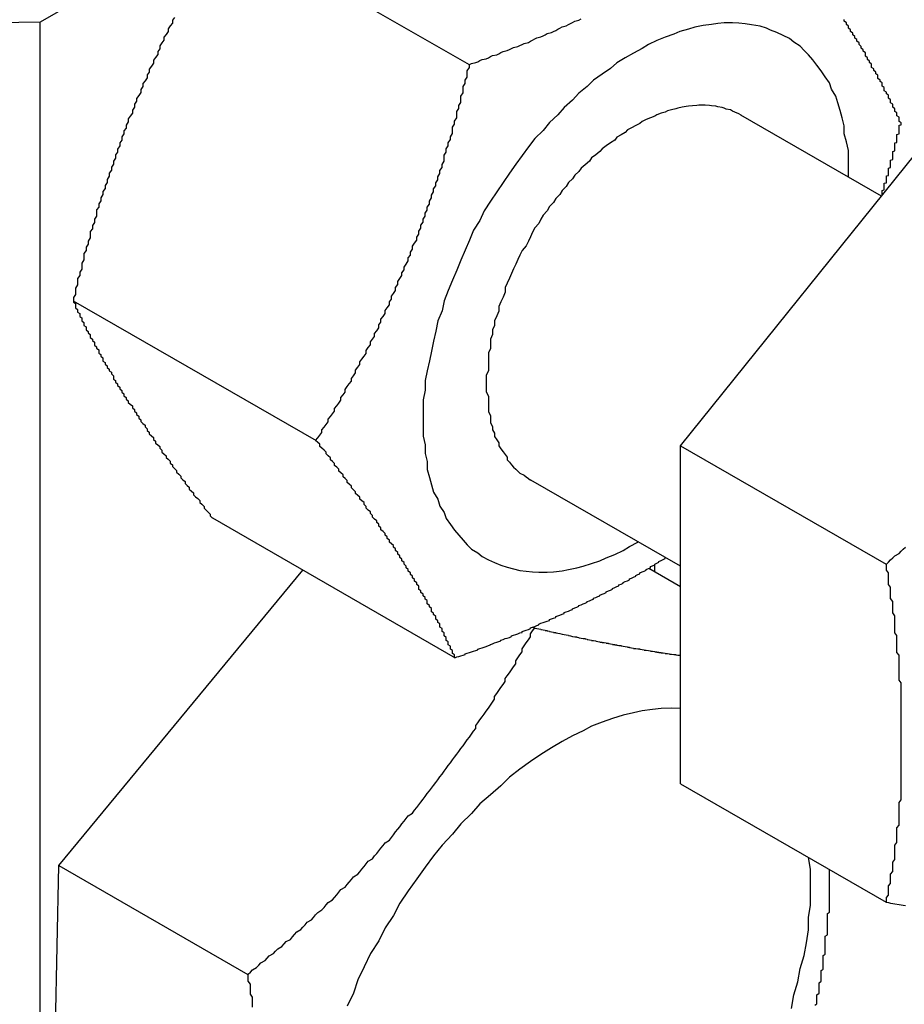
# Model space of a CAD drawing. Extents: x 553 to 1147, y -554 to 286.
# Tile 30 of 49: x 1090.21 to 1094.41, y -172.34 to -167.66. Entities that reach past the tile are written whole.
import ezdxf

# ---------------------------------------------------------------- set-up
doc = ezdxf.new("R2010")
doc.units = 0
doc.header["$LTSCALE"] = 2
doc.layers.add('ETROIT_VISIBLE__ISO_', color=7, linetype='CONTINUOUS')
doc.layers.add('VISIBLE__ISO_', color=7, linetype='CONTINUOUS')

msp = doc.modelspace()

# ---------------------------------------------------------------- linework, layer by layer
at = {"layer": 'ETROIT_VISIBLE__ISO_'}
msp.add_line((1093.2282, -170.2483), (1093.2282, -170.2793), dxfattribs=at)
at = {"layer": 'VISIBLE__ISO_'}
for p, q in [((1091.4647, -167.0072), (1090.312, -167.6708)), ((1091.1967, -167.2083), (1092.3495, -167.8723)), ((1090.312, -167.6708), (1088.6358, -167.6987)), ((1090.312, -175.0287), (1090.312, -167.6708)), ((1094.3066, -168.4968), (1093.6395, -168.1126)), ((1093.3522, -169.6833), (1094.5544, -168.1888)), ((1090.4693, -168.994), (1091.6221, -169.658)), ((1093.3522, -169.6833), (1094.3281, -170.2454)), ((1093.3522, -171.2882), (1093.3522, -169.6833)), ((1093.3522, -170.2551), (1092.6413, -169.8456)), ((1091.1296, -170.0255), (1092.2824, -170.6895)), ((1093.2308, -170.2808), (1093.2308, -170.2467)), ((1090.4, -171.6765), (1091.5599, -170.2734)), ((1093.2018, -170.2641), (1093.3522, -170.3508)), ((1092.6521, -170.5444), (1092.6578, -170.5477)), ((1093.3522, -171.2882), (1094.3281, -171.8503)), ((1090.366, -173.4893), (1090.4, -171.6765)), ((1090.4, -171.6765), (1091.2974, -172.1934))]:
    msp.add_line(p, q, dxfattribs=at)
for points in [[(1090.95, -167.649, 0), (1090.94, -167.662, 0), (1090.94, -167.676, 0), (1090.93, -167.689, 0), (1090.92, -167.703, 0), (1090.92, -167.716, 0), (1090.91, -167.73, 0), (1090.9, -167.743, 0), (1090.9, -167.757, 0), (1090.89, -167.77, 0), (1090.88, -167.784, 0), (1090.88, -167.798, 0), (1090.87, -167.811, 0), (1090.87, -167.825, 0), (1090.86, -167.839, 0), (1090.85, -167.852, 0), (1090.85, -167.866, 0), (1090.84, -167.88, 0), (1090.83, -167.894, 0), (1090.83, -167.908, 0), (1090.82, -167.921, 0), (1090.82, -167.935, 0), (1090.81, -167.949, 0), (1090.8, -167.963, 0), (1090.8, -167.977, 0), (1090.79, -167.991, 0), (1090.79, -168.005, 0), (1090.78, -168.019, 0), (1090.77, -168.033, 0), (1090.77, -168.047, 0), (1090.76, -168.061, 0), (1090.76, -168.075, 0), (1090.75, -168.089, 0), (1090.75, -168.103, 0), (1090.74, -168.117, 0), (1090.73, -168.131, 0), (1090.73, -168.145, 0), (1090.72, -168.16, 0), (1090.72, -168.174, 0), (1090.71, -168.188, 0), (1090.71, -168.202, 0), (1090.7, -168.216, 0), (1090.7, -168.231, 0), (1090.69, -168.245, 0), (1090.69, -168.259, 0), (1090.68, -168.274, 0), (1090.68, -168.288, 0), (1090.67, -168.302, 0), (1090.67, -168.317, 0), (1090.66, -168.331, 0), (1090.66, -168.345, 0), (1090.65, -168.36, 0), (1090.65, -168.374, 0), (1090.64, -168.389, 0), (1090.64, -168.403, 0), (1090.63, -168.418, 0), (1090.63, -168.432, 0), (1090.62, -168.447, 0), (1090.62, -168.461, 0), (1090.61, -168.476, 0), (1090.61, -168.49, 0), (1090.6, -168.505, 0), (1090.6, -168.52, 0), (1090.59, -168.534, 0), (1090.59, -168.549, 0), (1090.58, -168.563, 0), (1090.58, -168.578, 0), (1090.58, -168.593, 0), (1090.57, -168.607, 0), (1090.57, -168.622, 0), (1090.56, -168.637, 0), (1090.56, -168.652, 0), (1090.55, -168.666, 0), (1090.55, -168.681, 0), (1090.55, -168.696, 0), (1090.54, -168.711, 0), (1090.54, -168.725, 0), (1090.53, -168.74, 0), (1090.53, -168.755, 0), (1090.52, -168.77, 0), (1090.52, -168.785, 0), (1090.52, -168.8, 0), (1090.51, -168.815, 0), (1090.51, -168.829, 0), (1090.51, -168.844, 0), (1090.5, -168.859, 0), (1090.5, -168.874, 0), (1090.49, -168.889, 0), (1090.49, -168.904, 0), (1090.49, -168.919, 0), (1090.48, -168.934, 0), (1090.48, -168.949, 0), (1090.48, -168.964, 0), (1090.47, -168.979, 0), (1090.47, -168.994, 0)], [(1094.15, -168.407, 0), (1094.15, -168.364, 0), (1094.15, -168.322, 0), (1094.15, -168.281, 0), (1094.14, -168.24, 0), (1094.13, -168.201, 0), (1094.13, -168.163, 0), (1094.12, -168.126, 0), (1094.11, -168.09, 0), (1094.1, -168.055, 0), (1094.09, -168.022, 0), (1094.07, -167.99, 0), (1094.06, -167.959, 0), (1094.04, -167.93, 0), (1094.02, -167.902, 0), (1094, -167.875, 0), (1093.98, -167.85, 0), (1093.96, -167.827, 0), (1093.94, -167.805, 0), (1093.92, -167.785, 0), (1093.89, -167.766, 0), (1093.87, -167.749, 0), (1093.84, -167.734, 0), (1093.81, -167.721, 0), (1093.78, -167.709, 0), (1093.76, -167.699, 0), (1093.73, -167.69, 0), (1093.69, -167.684, 0), (1093.66, -167.679, 0), (1093.63, -167.676, 0), (1093.6, -167.675, 0), (1093.56, -167.675, 0), (1093.53, -167.677, 0), (1093.5, -167.682, 0), (1093.46, -167.687, 0), (1093.42, -167.695, 0), (1093.39, -167.704, 0), (1093.35, -167.716, 0), (1093.32, -167.728, 0), (1093.28, -167.743, 0), (1093.24, -167.759, 0), (1093.2, -167.777, 0), (1093.17, -167.797, 0), (1093.13, -167.818, 0), (1093.09, -167.841, 0), (1093.05, -167.865, 0), (1093.02, -167.891, 0), (1092.98, -167.918, 0), (1092.94, -167.947, 0), (1092.91, -167.977, 0), (1092.87, -168.009, 0), (1092.84, -168.041, 0), (1092.8, -168.076, 0), (1092.77, -168.111, 0), (1092.73, -168.148, 0), (1092.7, -168.185, 0), (1092.66, -168.224, 0), (1092.63, -168.264, 0), (1092.6, -168.305, 0), (1092.57, -168.346, 0), (1092.54, -168.389, 0), (1092.51, -168.432, 0), (1092.48, -168.477, 0), (1092.45, -168.521, 0), (1092.42, -168.567, 0), (1092.4, -168.613, 0), (1092.37, -168.659, 0), (1092.35, -168.706, 0), (1092.33, -168.754, 0), (1092.31, -168.801, 0), (1092.29, -168.849, 0), (1092.27, -168.897, 0), (1092.25, -168.946, 0), (1092.23, -168.994, 0), (1092.22, -169.042, 0), (1092.2, -169.09, 0), (1092.19, -169.138, 0), (1092.18, -169.186, 0), (1092.17, -169.233, 0), (1092.16, -169.28, 0), (1092.15, -169.327, 0), (1092.14, -169.373, 0), (1092.14, -169.419, 0), (1092.13, -169.464, 0), (1092.13, -169.509, 0), (1092.13, -169.552, 0), (1092.13, -169.595, 0), (1092.13, -169.637, 0), (1092.14, -169.678, 0), (1092.14, -169.719, 0), (1092.15, -169.758, 0), (1092.15, -169.796, 0), (1092.16, -169.833, 0), (1092.17, -169.869, 0), (1092.18, -169.904, 0), (1092.2, -169.937, 0), (1092.21, -169.969, 0), (1092.23, -170, 0), (1092.24, -170.029, 0), (1092.26, -170.057, 0), (1092.28, -170.083, 0), (1092.3, -170.108, 0), (1092.32, -170.132, 0), (1092.34, -170.153, 0), (1092.36, -170.174, 0), (1092.39, -170.192, 0), (1092.41, -170.209, 0), (1092.44, -170.224, 0), (1092.47, -170.238, 0), (1092.5, -170.25, 0), (1092.53, -170.26, 0), (1092.56, -170.268, 0), (1092.59, -170.275, 0), (1092.62, -170.279, 0), (1092.65, -170.282, 0), (1092.68, -170.284, 0), (1092.72, -170.283, 0), (1092.75, -170.281, 0), (1092.79, -170.277, 0), (1092.82, -170.271, 0), (1092.86, -170.263, 0), (1092.89, -170.254, 0), (1092.93, -170.242, 0), (1092.97, -170.23, 0), (1093, -170.215, 0), (1093.04, -170.199, 0), (1093.08, -170.181, 0), (1093.11, -170.161, 0), (1093.15, -170.14, 0)], [(1092.35, -167.872, 0), (1092.36, -167.868, 0), (1092.38, -167.863, 0), (1092.39, -167.859, 0), (1092.4, -167.854, 0), (1092.41, -167.849, 0), (1092.43, -167.845, 0), (1092.44, -167.84, 0), (1092.45, -167.835, 0), (1092.46, -167.83, 0), (1092.48, -167.826, 0), (1092.49, -167.821, 0), (1092.5, -167.816, 0), (1092.51, -167.811, 0), (1092.53, -167.806, 0), (1092.54, -167.801, 0), (1092.55, -167.796, 0), (1092.56, -167.792, 0), (1092.58, -167.787, 0), (1092.59, -167.782, 0), (1092.6, -167.777, 0), (1092.61, -167.772, 0), (1092.63, -167.767, 0), (1092.64, -167.762, 0), (1092.65, -167.756, 0), (1092.66, -167.751, 0), (1092.67, -167.746, 0), (1092.69, -167.741, 0), (1092.7, -167.736, 0), (1092.71, -167.731, 0), (1092.72, -167.725, 0), (1092.74, -167.72, 0), (1092.75, -167.715, 0), (1092.76, -167.71, 0), (1092.77, -167.704, 0), (1092.78, -167.699, 0), (1092.79, -167.694, 0), (1092.81, -167.688, 0), (1092.82, -167.683, 0), (1092.83, -167.678, 0), (1092.84, -167.672, 0), (1092.85, -167.667, 0), (1092.87, -167.661, 0), (1092.88, -167.656, 0)], [(1094.4, -168.15, 0), (1094.39, -168.143, 0), (1094.39, -168.136, 0), (1094.39, -168.13, 0), (1094.39, -168.123, 0), (1094.38, -168.116, 0), (1094.38, -168.109, 0), (1094.38, -168.102, 0), (1094.37, -168.095, 0), (1094.37, -168.089, 0), (1094.37, -168.082, 0), (1094.36, -168.075, 0), (1094.36, -168.068, 0), (1094.36, -168.061, 0), (1094.35, -168.054, 0), (1094.35, -168.047, 0), (1094.35, -168.04, 0), (1094.34, -168.032, 0), (1094.34, -168.025, 0), (1094.34, -168.018, 0), (1094.33, -168.011, 0), (1094.33, -168.004, 0), (1094.32, -167.997, 0), (1094.32, -167.989, 0), (1094.32, -167.982, 0), (1094.31, -167.975, 0), (1094.31, -167.968, 0), (1094.31, -167.96, 0), (1094.3, -167.953, 0), (1094.3, -167.946, 0), (1094.29, -167.938, 0), (1094.29, -167.931, 0), (1094.29, -167.923, 0), (1094.28, -167.916, 0), (1094.28, -167.908, 0), (1094.27, -167.901, 0), (1094.27, -167.893, 0), (1094.26, -167.886, 0), (1094.26, -167.878, 0), (1094.26, -167.871, 0), (1094.25, -167.863, 0), (1094.25, -167.856, 0), (1094.24, -167.848, 0), (1094.24, -167.84, 0), (1094.23, -167.833, 0), (1094.23, -167.825, 0), (1094.23, -167.817, 0), (1094.22, -167.809, 0), (1094.22, -167.802, 0), (1094.21, -167.794, 0), (1094.21, -167.786, 0), (1094.2, -167.778, 0), (1094.2, -167.77, 0), (1094.19, -167.762, 0), (1094.19, -167.754, 0), (1094.18, -167.747, 0), (1094.18, -167.739, 0), (1094.17, -167.731, 0), (1094.17, -167.723, 0), (1094.16, -167.715, 0), (1094.16, -167.707, 0), (1094.15, -167.699, 0), (1094.15, -167.69, 0), (1094.14, -167.682, 0), (1094.14, -167.674, 0), (1094.13, -167.666, 0), (1094.13, -167.658, 0)], [(1091.62, -169.658, 0), (1091.63, -169.645, 0), (1091.64, -169.633, 0), (1091.65, -169.62, 0), (1091.65, -169.608, 0), (1091.66, -169.595, 0), (1091.67, -169.582, 0), (1091.68, -169.57, 0), (1091.68, -169.557, 0), (1091.69, -169.544, 0), (1091.7, -169.532, 0), (1091.71, -169.519, 0), (1091.71, -169.506, 0), (1091.72, -169.493, 0), (1091.73, -169.48, 0), (1091.74, -169.467, 0), (1091.74, -169.454, 0), (1091.75, -169.441, 0), (1091.76, -169.428, 0), (1091.76, -169.415, 0), (1091.77, -169.402, 0), (1091.78, -169.389, 0), (1091.79, -169.376, 0), (1091.79, -169.363, 0), (1091.8, -169.35, 0), (1091.81, -169.337, 0), (1091.81, -169.324, 0), (1091.82, -169.31, 0), (1091.83, -169.297, 0), (1091.83, -169.284, 0), (1091.84, -169.271, 0), (1091.85, -169.257, 0), (1091.86, -169.244, 0), (1091.86, -169.231, 0), (1091.87, -169.217, 0), (1091.88, -169.204, 0), (1091.88, -169.19, 0), (1091.89, -169.177, 0), (1091.9, -169.164, 0), (1091.9, -169.15, 0), (1091.91, -169.137, 0), (1091.92, -169.123, 0), (1091.92, -169.109, 0), (1091.93, -169.096, 0), (1091.93, -169.082, 0), (1091.94, -169.069, 0), (1091.95, -169.055, 0), (1091.95, -169.041, 0), (1091.96, -169.028, 0), (1091.97, -169.014, 0), (1091.97, -169, 0), (1091.98, -168.986, 0), (1091.98, -168.973, 0), (1091.99, -168.959, 0), (1092, -168.945, 0), (1092, -168.931, 0), (1092.01, -168.917, 0), (1092.01, -168.903, 0), (1092.02, -168.889, 0), (1092.03, -168.875, 0), (1092.03, -168.861, 0), (1092.04, -168.848, 0), (1092.04, -168.834, 0), (1092.05, -168.82, 0), (1092.06, -168.805, 0), (1092.06, -168.791, 0), (1092.07, -168.777, 0), (1092.07, -168.763, 0), (1092.08, -168.749, 0), (1092.08, -168.735, 0), (1092.09, -168.721, 0), (1092.1, -168.707, 0), (1092.1, -168.692, 0), (1092.11, -168.678, 0), (1092.11, -168.664, 0), (1092.12, -168.65, 0), (1092.12, -168.636, 0), (1092.13, -168.621, 0), (1092.13, -168.607, 0), (1092.14, -168.593, 0), (1092.14, -168.578, 0), (1092.15, -168.564, 0), (1092.15, -168.55, 0), (1092.16, -168.535, 0), (1092.16, -168.521, 0), (1092.17, -168.506, 0), (1092.17, -168.492, 0), (1092.18, -168.477, 0), (1092.18, -168.463, 0), (1092.19, -168.449, 0), (1092.19, -168.434, 0), (1092.2, -168.42, 0), (1092.2, -168.405, 0), (1092.21, -168.39, 0), (1092.21, -168.376, 0), (1092.22, -168.361, 0), (1092.22, -168.347, 0), (1092.23, -168.332, 0), (1092.23, -168.317, 0), (1092.23, -168.303, 0), (1092.24, -168.288, 0), (1092.24, -168.273, 0), (1092.25, -168.259, 0), (1092.25, -168.244, 0), (1092.26, -168.229, 0), (1092.26, -168.215, 0), (1092.27, -168.2, 0), (1092.27, -168.185, 0), (1092.27, -168.17, 0), (1092.28, -168.156, 0), (1092.28, -168.141, 0), (1092.29, -168.126, 0), (1092.29, -168.111, 0), (1092.29, -168.096, 0), (1092.3, -168.081, 0), (1092.3, -168.067, 0), (1092.31, -168.052, 0), (1092.31, -168.037, 0), (1092.31, -168.022, 0), (1092.32, -168.007, 0), (1092.32, -167.992, 0), (1092.32, -167.977, 0), (1092.33, -167.962, 0), (1092.33, -167.947, 0), (1092.34, -167.932, 0), (1092.34, -167.917, 0), (1092.34, -167.902, 0), (1092.35, -167.887, 0), (1092.35, -167.872, 0)], [(1093.64, -168.113, 0), (1093.63, -168.106, 0), (1093.61, -168.099, 0), (1093.6, -168.094, 0), (1093.59, -168.088, 0), (1093.57, -168.084, 0), (1093.56, -168.08, 0), (1093.55, -168.076, 0), (1093.53, -168.073, 0), (1093.52, -168.07, 0), (1093.5, -168.068, 0), (1093.49, -168.067, 0), (1093.47, -168.066, 0), (1093.46, -168.066, 0), (1093.44, -168.066, 0), (1093.43, -168.067, 0), (1093.41, -168.068, 0), (1093.39, -168.07, 0), (1093.38, -168.072, 0), (1093.36, -168.075, 0), (1093.34, -168.079, 0), (1093.33, -168.083, 0), (1093.31, -168.087, 0), (1093.29, -168.093, 0), (1093.28, -168.098, 0), (1093.26, -168.104, 0), (1093.24, -168.111, 0), (1093.23, -168.118, 0), (1093.21, -168.126, 0), (1093.19, -168.134, 0), (1093.17, -168.143, 0), (1093.16, -168.153, 0), (1093.14, -168.162, 0), (1093.12, -168.173, 0), (1093.1, -168.183, 0), (1093.09, -168.195, 0), (1093.07, -168.206, 0), (1093.05, -168.218, 0), (1093.04, -168.231, 0), (1093.02, -168.244, 0), (1093, -168.258, 0), (1092.98, -168.272, 0), (1092.97, -168.286, 0), (1092.95, -168.301, 0), (1092.93, -168.316, 0), (1092.92, -168.332, 0), (1092.9, -168.348, 0), (1092.88, -168.364, 0), (1092.87, -168.381, 0), (1092.85, -168.398, 0), (1092.84, -168.415, 0), (1092.82, -168.433, 0), (1092.81, -168.451, 0), (1092.79, -168.47, 0), (1092.78, -168.489, 0), (1092.76, -168.508, 0), (1092.75, -168.527, 0), (1092.73, -168.547, 0), (1092.72, -168.567, 0), (1092.7, -168.587, 0), (1092.69, -168.607, 0), (1092.68, -168.628, 0), (1092.66, -168.648, 0), (1092.65, -168.669, 0), (1092.64, -168.691, 0), (1092.63, -168.712, 0), (1092.62, -168.733, 0), (1092.6, -168.755, 0), (1092.59, -168.777, 0), (1092.58, -168.799, 0), (1092.57, -168.821, 0), (1092.56, -168.843, 0), (1092.55, -168.865, 0), (1092.54, -168.887, 0), (1092.53, -168.91, 0), (1092.52, -168.932, 0), (1092.52, -168.954, 0), (1092.51, -168.977, 0), (1092.5, -168.999, 0), (1092.49, -169.022, 0), (1092.49, -169.044, 0), (1092.48, -169.066, 0), (1092.47, -169.089, 0), (1092.47, -169.111, 0), (1092.46, -169.133, 0), (1092.46, -169.155, 0), (1092.45, -169.177, 0), (1092.45, -169.199, 0), (1092.45, -169.221, 0), (1092.44, -169.242, 0), (1092.44, -169.264, 0), (1092.44, -169.285, 0), (1092.44, -169.306, 0), (1092.44, -169.327, 0), (1092.43, -169.347, 0), (1092.43, -169.368, 0), (1092.43, -169.388, 0), (1092.43, -169.408, 0), (1092.43, -169.427, 0), (1092.44, -169.447, 0), (1092.44, -169.466, 0), (1092.44, -169.485, 0), (1092.44, -169.503, 0), (1092.44, -169.521, 0), (1092.45, -169.539, 0), (1092.45, -169.557, 0), (1092.45, -169.574, 0), (1092.46, -169.591, 0), (1092.46, -169.607, 0), (1092.47, -169.623, 0), (1092.47, -169.639, 0), (1092.48, -169.654, 0), (1092.49, -169.669, 0), (1092.49, -169.684, 0), (1092.5, -169.698, 0), (1092.51, -169.711, 0), (1092.52, -169.725, 0), (1092.53, -169.737, 0), (1092.53, -169.75, 0), (1092.54, -169.761, 0), (1092.55, -169.773, 0), (1092.56, -169.784, 0), (1092.57, -169.794, 0), (1092.58, -169.804, 0), (1092.59, -169.813, 0), (1092.61, -169.822, 0), (1092.62, -169.83, 0), (1092.63, -169.838, 0), (1092.64, -169.846, 0)], [(1094.31, -168.495, 0), (1094.31, -168.492, 0), (1094.31, -168.49, 0), (1094.31, -168.487, 0), (1094.31, -168.484, 0), (1094.31, -168.482, 0), (1094.31, -168.479, 0), (1094.31, -168.476, 0), (1094.31, -168.474, 0), (1094.31, -168.471, 0), (1094.32, -168.468, 0), (1094.32, -168.466, 0), (1094.32, -168.463, 0), (1094.32, -168.46, 0), (1094.32, -168.458, 0), (1094.32, -168.455, 0), (1094.32, -168.452, 0), (1094.32, -168.45, 0), (1094.32, -168.447, 0), (1094.32, -168.444, 0), (1094.32, -168.442, 0), (1094.32, -168.439, 0), (1094.32, -168.436, 0), (1094.33, -168.434, 0), (1094.33, -168.431, 0), (1094.33, -168.428, 0), (1094.33, -168.425, 0), (1094.33, -168.423, 0), (1094.33, -168.42, 0), (1094.33, -168.417, 0), (1094.33, -168.415, 0), (1094.33, -168.412, 0), (1094.33, -168.409, 0), (1094.33, -168.407, 0), (1094.33, -168.404, 0), (1094.33, -168.401, 0), (1094.34, -168.399, 0), (1094.34, -168.396, 0), (1094.34, -168.393, 0), (1094.34, -168.391, 0), (1094.34, -168.388, 0), (1094.34, -168.385, 0), (1094.34, -168.383, 0), (1094.34, -168.38, 0), (1094.34, -168.377, 0), (1094.34, -168.374, 0), (1094.34, -168.372, 0), (1094.34, -168.369, 0), (1094.34, -168.366, 0), (1094.34, -168.364, 0), (1094.35, -168.361, 0), (1094.35, -168.358, 0), (1094.35, -168.356, 0), (1094.35, -168.353, 0), (1094.35, -168.35, 0), (1094.35, -168.348, 0), (1094.35, -168.345, 0), (1094.35, -168.342, 0), (1094.35, -168.339, 0), (1094.35, -168.337, 0), (1094.35, -168.334, 0), (1094.35, -168.331, 0), (1094.35, -168.329, 0), (1094.35, -168.326, 0), (1094.36, -168.323, 0), (1094.36, -168.321, 0), (1094.36, -168.318, 0), (1094.36, -168.315, 0), (1094.36, -168.312, 0), (1094.36, -168.31, 0), (1094.36, -168.307, 0), (1094.36, -168.304, 0), (1094.36, -168.302, 0), (1094.36, -168.299, 0), (1094.36, -168.296, 0), (1094.36, -168.294, 0), (1094.36, -168.291, 0), (1094.36, -168.288, 0), (1094.36, -168.285, 0), (1094.37, -168.283, 0), (1094.37, -168.28, 0), (1094.37, -168.277, 0), (1094.37, -168.275, 0), (1094.37, -168.272, 0), (1094.37, -168.269, 0), (1094.37, -168.266, 0), (1094.37, -168.264, 0), (1094.37, -168.261, 0), (1094.37, -168.258, 0), (1094.37, -168.256, 0), (1094.37, -168.253, 0), (1094.37, -168.25, 0), (1094.37, -168.248, 0), (1094.37, -168.245, 0), (1094.38, -168.242, 0), (1094.38, -168.239, 0), (1094.38, -168.237, 0), (1094.38, -168.234, 0), (1094.38, -168.231, 0), (1094.38, -168.229, 0), (1094.38, -168.226, 0), (1094.38, -168.223, 0), (1094.38, -168.22, 0), (1094.38, -168.218, 0), (1094.38, -168.215, 0), (1094.38, -168.212, 0), (1094.38, -168.21, 0), (1094.38, -168.207, 0), (1094.38, -168.204, 0), (1094.39, -168.201, 0), (1094.39, -168.199, 0), (1094.39, -168.196, 0), (1094.39, -168.193, 0), (1094.39, -168.191, 0), (1094.39, -168.188, 0), (1094.39, -168.185, 0), (1094.39, -168.182, 0), (1094.39, -168.18, 0), (1094.39, -168.177, 0), (1094.39, -168.174, 0), (1094.39, -168.172, 0), (1094.39, -168.169, 0), (1094.39, -168.166, 0), (1094.39, -168.163, 0), (1094.39, -168.161, 0), (1094.4, -168.158, 0), (1094.4, -168.155, 0), (1094.4, -168.152, 0), (1094.4, -168.15, 0)], [(1090.47, -168.994, 0), (1090.47, -169.001, 0), (1090.48, -169.007, 0), (1090.48, -169.014, 0), (1090.48, -169.021, 0), (1090.48, -169.028, 0), (1090.49, -169.035, 0), (1090.49, -169.041, 0), (1090.49, -169.048, 0), (1090.5, -169.055, 0), (1090.5, -169.062, 0), (1090.5, -169.069, 0), (1090.51, -169.076, 0), (1090.51, -169.083, 0), (1090.51, -169.09, 0), (1090.52, -169.097, 0), (1090.52, -169.104, 0), (1090.52, -169.111, 0), (1090.53, -169.118, 0), (1090.53, -169.125, 0), (1090.53, -169.133, 0), (1090.54, -169.14, 0), (1090.54, -169.147, 0), (1090.55, -169.154, 0), (1090.55, -169.162, 0), (1090.55, -169.169, 0), (1090.56, -169.176, 0), (1090.56, -169.183, 0), (1090.57, -169.191, 0), (1090.57, -169.198, 0), (1090.57, -169.205, 0), (1090.58, -169.213, 0), (1090.58, -169.22, 0), (1090.59, -169.228, 0), (1090.59, -169.235, 0), (1090.59, -169.243, 0), (1090.6, -169.25, 0), (1090.6, -169.258, 0), (1090.61, -169.265, 0), (1090.61, -169.273, 0), (1090.61, -169.281, 0), (1090.62, -169.288, 0), (1090.62, -169.296, 0), (1090.63, -169.304, 0), (1090.63, -169.311, 0), (1090.64, -169.319, 0), (1090.64, -169.327, 0), (1090.65, -169.334, 0), (1090.65, -169.342, 0), (1090.66, -169.35, 0), (1090.66, -169.358, 0), (1090.66, -169.366, 0), (1090.67, -169.373, 0), (1090.67, -169.381, 0), (1090.68, -169.389, 0), (1090.68, -169.397, 0), (1090.69, -169.405, 0), (1090.69, -169.413, 0), (1090.7, -169.421, 0), (1090.7, -169.429, 0), (1090.71, -169.437, 0), (1090.71, -169.445, 0), (1090.72, -169.453, 0), (1090.72, -169.461, 0), (1090.73, -169.469, 0), (1090.73, -169.478, 0), (1090.74, -169.486, 0), (1090.75, -169.494, 0), (1090.75, -169.502, 0), (1090.76, -169.51, 0), (1090.76, -169.518, 0), (1090.77, -169.527, 0), (1090.77, -169.535, 0), (1090.78, -169.543, 0), (1090.78, -169.552, 0), (1090.79, -169.56, 0), (1090.79, -169.568, 0), (1090.8, -169.577, 0), (1090.81, -169.585, 0), (1090.81, -169.593, 0), (1090.82, -169.602, 0), (1090.82, -169.61, 0), (1090.83, -169.619, 0), (1090.83, -169.627, 0), (1090.84, -169.636, 0), (1090.85, -169.644, 0), (1090.85, -169.653, 0), (1090.86, -169.661, 0), (1090.86, -169.67, 0), (1090.87, -169.678, 0), (1090.88, -169.687, 0), (1090.88, -169.695, 0), (1090.89, -169.704, 0), (1090.89, -169.713, 0), (1090.9, -169.721, 0), (1090.91, -169.73, 0), (1090.91, -169.739, 0), (1090.92, -169.747, 0), (1090.93, -169.756, 0), (1090.93, -169.765, 0), (1090.94, -169.774, 0), (1090.94, -169.782, 0), (1090.95, -169.791, 0), (1090.96, -169.8, 0), (1090.96, -169.809, 0), (1090.97, -169.818, 0), (1090.98, -169.827, 0), (1090.98, -169.835, 0), (1090.99, -169.844, 0), (1091, -169.853, 0), (1091, -169.862, 0), (1091.01, -169.871, 0), (1091.02, -169.88, 0), (1091.02, -169.889, 0), (1091.03, -169.898, 0), (1091.04, -169.907, 0), (1091.04, -169.916, 0), (1091.05, -169.925, 0), (1091.06, -169.934, 0), (1091.07, -169.943, 0), (1091.07, -169.952, 0), (1091.08, -169.961, 0), (1091.09, -169.971, 0), (1091.09, -169.98, 0), (1091.1, -169.989, 0), (1091.11, -169.998, 0), (1091.12, -170.007, 0), (1091.12, -170.016, 0), (1091.13, -170.026, 0)], [(1092.28, -170.69, 0), (1092.28, -170.683, 0), (1092.28, -170.676, 0), (1092.27, -170.669, 0), (1092.27, -170.663, 0), (1092.27, -170.656, 0), (1092.26, -170.649, 0), (1092.26, -170.642, 0), (1092.26, -170.635, 0), (1092.25, -170.628, 0), (1092.25, -170.621, 0), (1092.25, -170.614, 0), (1092.24, -170.607, 0), (1092.24, -170.6, 0), (1092.24, -170.593, 0), (1092.23, -170.586, 0), (1092.23, -170.579, 0), (1092.23, -170.572, 0), (1092.22, -170.565, 0), (1092.22, -170.558, 0), (1092.22, -170.551, 0), (1092.21, -170.544, 0), (1092.21, -170.536, 0), (1092.21, -170.529, 0), (1092.2, -170.522, 0), (1092.2, -170.515, 0), (1092.19, -170.507, 0), (1092.19, -170.5, 0), (1092.19, -170.493, 0), (1092.18, -170.485, 0), (1092.18, -170.478, 0), (1092.17, -170.471, 0), (1092.17, -170.463, 0), (1092.17, -170.456, 0), (1092.16, -170.448, 0), (1092.16, -170.441, 0), (1092.15, -170.433, 0), (1092.15, -170.426, 0), (1092.15, -170.418, 0), (1092.14, -170.411, 0), (1092.14, -170.403, 0), (1092.13, -170.395, 0), (1092.13, -170.388, 0), (1092.12, -170.38, 0), (1092.12, -170.372, 0), (1092.11, -170.365, 0), (1092.11, -170.357, 0), (1092.11, -170.349, 0), (1092.1, -170.341, 0), (1092.1, -170.334, 0), (1092.09, -170.326, 0), (1092.09, -170.318, 0), (1092.08, -170.31, 0), (1092.08, -170.302, 0), (1092.07, -170.294, 0), (1092.07, -170.286, 0), (1092.06, -170.278, 0), (1092.06, -170.27, 0), (1092.05, -170.262, 0), (1092.05, -170.254, 0), (1092.04, -170.246, 0), (1092.04, -170.238, 0), (1092.03, -170.23, 0), (1092.03, -170.222, 0), (1092.02, -170.214, 0), (1092.02, -170.206, 0), (1092.01, -170.198, 0), (1092.01, -170.19, 0), (1092, -170.181, 0), (1092, -170.173, 0), (1091.99, -170.165, 0), (1091.99, -170.157, 0), (1091.98, -170.149, 0), (1091.97, -170.14, 0), (1091.97, -170.132, 0), (1091.96, -170.124, 0), (1091.96, -170.115, 0), (1091.95, -170.107, 0), (1091.95, -170.099, 0), (1091.94, -170.09, 0), (1091.93, -170.082, 0), (1091.93, -170.073, 0), (1091.92, -170.065, 0), (1091.92, -170.056, 0), (1091.91, -170.048, 0), (1091.91, -170.039, 0), (1091.9, -170.031, 0), (1091.89, -170.022, 0), (1091.89, -170.014, 0), (1091.88, -170.005, 0), (1091.88, -169.997, 0), (1091.87, -169.988, 0), (1091.86, -169.979, 0), (1091.86, -169.971, 0), (1091.85, -169.962, 0), (1091.85, -169.953, 0), (1091.84, -169.945, 0), (1091.83, -169.936, 0), (1091.83, -169.927, 0), (1091.82, -169.919, 0), (1091.81, -169.91, 0), (1091.81, -169.901, 0), (1091.8, -169.892, 0), (1091.79, -169.883, 0), (1091.79, -169.875, 0), (1091.78, -169.866, 0), (1091.77, -169.857, 0), (1091.77, -169.848, 0), (1091.76, -169.839, 0), (1091.75, -169.83, 0), (1091.75, -169.821, 0), (1091.74, -169.812, 0), (1091.73, -169.803, 0), (1091.73, -169.794, 0), (1091.72, -169.785, 0), (1091.71, -169.776, 0), (1091.71, -169.767, 0), (1091.7, -169.758, 0), (1091.69, -169.749, 0), (1091.69, -169.74, 0), (1091.68, -169.731, 0), (1091.67, -169.722, 0), (1091.67, -169.713, 0), (1091.66, -169.704, 0), (1091.65, -169.695, 0), (1091.64, -169.686, 0), (1091.64, -169.676, 0), (1091.63, -169.667, 0), (1091.62, -169.658, 0)], [(1094.33, -170.245, 0), (1094.34, -170.235, 0), (1094.35, -170.225, 0), (1094.36, -170.215, 0), (1094.37, -170.205, 0), (1094.39, -170.195, 0), (1094.4, -170.184, 0), (1094.41, -170.174, 0), (1094.42, -170.164, 0)], [(1092.28, -170.69, 0), (1092.29, -170.686, 0), (1092.3, -170.683, 0), (1092.31, -170.68, 0), (1092.32, -170.677, 0), (1092.33, -170.674, 0), (1092.33, -170.671, 0), (1092.34, -170.668, 0), (1092.35, -170.665, 0), (1092.36, -170.661, 0), (1092.37, -170.658, 0), (1092.38, -170.655, 0), (1092.39, -170.652, 0), (1092.39, -170.649, 0), (1092.4, -170.645, 0), (1092.41, -170.642, 0), (1092.42, -170.639, 0), (1092.43, -170.636, 0), (1092.44, -170.632, 0), (1092.45, -170.629, 0), (1092.45, -170.626, 0), (1092.46, -170.623, 0), (1092.47, -170.619, 0), (1092.48, -170.616, 0), (1092.49, -170.613, 0), (1092.5, -170.609, 0), (1092.5, -170.606, 0), (1092.51, -170.603, 0), (1092.52, -170.599, 0), (1092.53, -170.596, 0), (1092.54, -170.593, 0), (1092.55, -170.589, 0), (1092.55, -170.586, 0), (1092.56, -170.582, 0), (1092.57, -170.579, 0), (1092.58, -170.576, 0), (1092.59, -170.572, 0), (1092.6, -170.569, 0), (1092.6, -170.565, 0), (1092.61, -170.562, 0), (1092.62, -170.558, 0), (1092.63, -170.555, 0), (1092.64, -170.551, 0), (1092.64, -170.548, 0), (1092.65, -170.544, 0), (1092.66, -170.541, 0), (1092.67, -170.537, 0), (1092.68, -170.534, 0), (1092.68, -170.53, 0), (1092.69, -170.526, 0), (1092.7, -170.523, 0), (1092.71, -170.519, 0), (1092.72, -170.516, 0), (1092.73, -170.512, 0), (1092.73, -170.508, 0), (1092.74, -170.505, 0), (1092.75, -170.501, 0), (1092.76, -170.498, 0), (1092.76, -170.494, 0), (1092.77, -170.49, 0), (1092.78, -170.487, 0), (1092.79, -170.483, 0), (1092.8, -170.479, 0), (1092.8, -170.475, 0), (1092.81, -170.472, 0), (1092.82, -170.468, 0), (1092.83, -170.464, 0), (1092.84, -170.461, 0), (1092.84, -170.457, 0), (1092.85, -170.453, 0), (1092.86, -170.449, 0), (1092.87, -170.445, 0), (1092.87, -170.442, 0), (1092.88, -170.438, 0), (1092.89, -170.434, 0), (1092.9, -170.43, 0), (1092.91, -170.426, 0), (1092.91, -170.423, 0), (1092.92, -170.419, 0), (1092.93, -170.415, 0), (1092.94, -170.411, 0), (1092.94, -170.407, 0), (1092.95, -170.403, 0), (1092.96, -170.399, 0), (1092.97, -170.395, 0), (1092.97, -170.392, 0), (1092.98, -170.388, 0), (1092.99, -170.384, 0), (1093, -170.38, 0), (1093, -170.376, 0), (1093.01, -170.372, 0), (1093.02, -170.368, 0), (1093.03, -170.364, 0), (1093.03, -170.36, 0), (1093.04, -170.356, 0), (1093.05, -170.352, 0), (1093.06, -170.348, 0), (1093.06, -170.344, 0), (1093.07, -170.34, 0), (1093.08, -170.336, 0), (1093.08, -170.332, 0), (1093.09, -170.328, 0), (1093.1, -170.324, 0), (1093.11, -170.32, 0), (1093.11, -170.315, 0), (1093.12, -170.311, 0), (1093.13, -170.307, 0), (1093.14, -170.303, 0), (1093.14, -170.299, 0), (1093.15, -170.295, 0), (1093.16, -170.291, 0), (1093.16, -170.287, 0), (1093.17, -170.282, 0), (1093.18, -170.278, 0), (1093.19, -170.274, 0), (1093.19, -170.27, 0), (1093.2, -170.266, 0), (1093.21, -170.262, 0), (1093.21, -170.257, 0), (1093.22, -170.253, 0), (1093.23, -170.249, 0), (1093.23, -170.245, 0), (1093.24, -170.24, 0), (1093.25, -170.236, 0), (1093.25, -170.232, 0), (1093.26, -170.228, 0), (1093.27, -170.223, 0), (1093.28, -170.219, 0), (1093.28, -170.215, 0)], [(1094.33, -171.85, 0), (1094.33, -171.839, 0), (1094.33, -171.828, 0), (1094.34, -171.817, 0), (1094.34, -171.806, 0), (1094.34, -171.795, 0), (1094.34, -171.784, 0), (1094.34, -171.773, 0), (1094.35, -171.762, 0), (1094.35, -171.75, 0), (1094.35, -171.739, 0), (1094.35, -171.728, 0), (1094.35, -171.717, 0), (1094.36, -171.705, 0), (1094.36, -171.694, 0), (1094.36, -171.683, 0), (1094.36, -171.671, 0), (1094.36, -171.66, 0), (1094.37, -171.648, 0), (1094.37, -171.637, 0), (1094.37, -171.625, 0), (1094.37, -171.614, 0), (1094.37, -171.602, 0), (1094.37, -171.59, 0), (1094.37, -171.579, 0), (1094.38, -171.567, 0), (1094.38, -171.555, 0), (1094.38, -171.544, 0), (1094.38, -171.532, 0), (1094.38, -171.52, 0), (1094.38, -171.508, 0), (1094.38, -171.497, 0), (1094.39, -171.485, 0), (1094.39, -171.473, 0), (1094.39, -171.461, 0), (1094.39, -171.449, 0), (1094.39, -171.437, 0), (1094.39, -171.425, 0), (1094.39, -171.413, 0), (1094.39, -171.401, 0), (1094.39, -171.389, 0), (1094.39, -171.377, 0), (1094.4, -171.365, 0), (1094.4, -171.353, 0), (1094.4, -171.34, 0), (1094.4, -171.328, 0), (1094.4, -171.316, 0), (1094.4, -171.304, 0), (1094.4, -171.291, 0), (1094.4, -171.279, 0), (1094.4, -171.267, 0), (1094.4, -171.255, 0), (1094.4, -171.242, 0), (1094.4, -171.23, 0), (1094.4, -171.217, 0), (1094.4, -171.205, 0), (1094.4, -171.192, 0), (1094.4, -171.18, 0), (1094.4, -171.168, 0), (1094.4, -171.155, 0), (1094.4, -171.142, 0), (1094.4, -171.13, 0), (1094.4, -171.117, 0), (1094.4, -171.105, 0), (1094.4, -171.092, 0), (1094.4, -171.079, 0), (1094.4, -171.067, 0), (1094.4, -171.054, 0), (1094.4, -171.041, 0), (1094.4, -171.029, 0), (1094.4, -171.016, 0), (1094.4, -171.003, 0), (1094.4, -170.99, 0), (1094.4, -170.977, 0), (1094.4, -170.965, 0), (1094.4, -170.952, 0), (1094.4, -170.939, 0), (1094.4, -170.926, 0), (1094.4, -170.913, 0), (1094.4, -170.9, 0), (1094.4, -170.887, 0), (1094.4, -170.874, 0), (1094.4, -170.861, 0), (1094.4, -170.848, 0), (1094.4, -170.835, 0), (1094.4, -170.822, 0), (1094.4, -170.809, 0), (1094.39, -170.796, 0), (1094.39, -170.783, 0), (1094.39, -170.77, 0), (1094.39, -170.757, 0), (1094.39, -170.743, 0), (1094.39, -170.73, 0), (1094.39, -170.717, 0), (1094.39, -170.704, 0), (1094.39, -170.691, 0), (1094.39, -170.677, 0), (1094.38, -170.664, 0), (1094.38, -170.651, 0), (1094.38, -170.637, 0), (1094.38, -170.624, 0), (1094.38, -170.611, 0), (1094.38, -170.598, 0), (1094.38, -170.584, 0), (1094.37, -170.571, 0), (1094.37, -170.557, 0), (1094.37, -170.544, 0), (1094.37, -170.531, 0), (1094.37, -170.517, 0), (1094.37, -170.504, 0), (1094.37, -170.49, 0), (1094.36, -170.477, 0), (1094.36, -170.463, 0), (1094.36, -170.45, 0), (1094.36, -170.436, 0), (1094.36, -170.423, 0), (1094.35, -170.409, 0), (1094.35, -170.396, 0), (1094.35, -170.382, 0), (1094.35, -170.368, 0), (1094.35, -170.355, 0), (1094.34, -170.341, 0), (1094.34, -170.327, 0), (1094.34, -170.314, 0), (1094.34, -170.3, 0), (1094.34, -170.287, 0), (1094.33, -170.273, 0), (1094.33, -170.259, 0), (1094.33, -170.245, 0)], [(1091.3, -172.193, 0), (1091.31, -172.183, 0), (1091.32, -172.172, 0), (1091.34, -172.161, 0), (1091.35, -172.15, 0), (1091.36, -172.139, 0), (1091.38, -172.128, 0), (1091.39, -172.117, 0), (1091.4, -172.106, 0), (1091.42, -172.094, 0), (1091.43, -172.083, 0), (1091.44, -172.072, 0), (1091.46, -172.061, 0), (1091.47, -172.049, 0), (1091.48, -172.038, 0), (1091.5, -172.027, 0), (1091.51, -172.015, 0), (1091.52, -172.004, 0), (1091.53, -171.992, 0), (1091.55, -171.981, 0), (1091.56, -171.969, 0), (1091.57, -171.958, 0), (1091.58, -171.946, 0), (1091.6, -171.934, 0), (1091.61, -171.923, 0), (1091.62, -171.911, 0), (1091.63, -171.899, 0), (1091.65, -171.887, 0), (1091.66, -171.875, 0), (1091.67, -171.863, 0), (1091.68, -171.852, 0), (1091.7, -171.84, 0), (1091.71, -171.828, 0), (1091.72, -171.816, 0), (1091.73, -171.803, 0), (1091.74, -171.791, 0), (1091.76, -171.779, 0), (1091.77, -171.767, 0), (1091.78, -171.755, 0), (1091.79, -171.743, 0), (1091.8, -171.73, 0), (1091.82, -171.718, 0), (1091.83, -171.706, 0), (1091.84, -171.693, 0), (1091.85, -171.681, 0), (1091.86, -171.669, 0), (1091.87, -171.656, 0), (1091.89, -171.644, 0), (1091.9, -171.631, 0), (1091.91, -171.619, 0), (1091.92, -171.606, 0), (1091.93, -171.594, 0), (1091.94, -171.581, 0), (1091.95, -171.568, 0), (1091.97, -171.556, 0), (1091.98, -171.543, 0), (1091.99, -171.53, 0), (1092, -171.517, 0), (1092.01, -171.504, 0), (1092.02, -171.492, 0), (1092.03, -171.479, 0), (1092.04, -171.466, 0), (1092.05, -171.453, 0), (1092.06, -171.44, 0), (1092.08, -171.427, 0), (1092.09, -171.414, 0), (1092.1, -171.401, 0), (1092.11, -171.388, 0), (1092.12, -171.375, 0), (1092.13, -171.362, 0), (1092.14, -171.349, 0), (1092.15, -171.335, 0), (1092.16, -171.322, 0), (1092.17, -171.309, 0), (1092.18, -171.296, 0), (1092.19, -171.282, 0), (1092.2, -171.269, 0), (1092.21, -171.256, 0), (1092.22, -171.242, 0), (1092.23, -171.229, 0), (1092.24, -171.216, 0), (1092.25, -171.202, 0), (1092.26, -171.189, 0), (1092.27, -171.175, 0), (1092.28, -171.162, 0), (1092.29, -171.148, 0), (1092.3, -171.135, 0), (1092.31, -171.121, 0), (1092.32, -171.108, 0), (1092.33, -171.094, 0), (1092.34, -171.08, 0), (1092.35, -171.067, 0), (1092.36, -171.053, 0), (1092.37, -171.039, 0), (1092.38, -171.026, 0), (1092.38, -171.012, 0), (1092.39, -170.998, 0), (1092.4, -170.984, 0), (1092.41, -170.971, 0), (1092.42, -170.957, 0), (1092.43, -170.943, 0), (1092.44, -170.929, 0), (1092.45, -170.915, 0), (1092.46, -170.901, 0), (1092.47, -170.887, 0), (1092.47, -170.873, 0), (1092.48, -170.859, 0), (1092.49, -170.845, 0), (1092.5, -170.831, 0), (1092.51, -170.817, 0), (1092.52, -170.803, 0), (1092.52, -170.789, 0), (1092.53, -170.775, 0), (1092.54, -170.761, 0), (1092.55, -170.747, 0), (1092.56, -170.733, 0), (1092.57, -170.719, 0), (1092.57, -170.705, 0), (1092.58, -170.69, 0), (1092.59, -170.676, 0), (1092.6, -170.662, 0), (1092.6, -170.648, 0), (1092.61, -170.633, 0), (1092.62, -170.619, 0), (1092.63, -170.605, 0), (1092.64, -170.591, 0), (1092.64, -170.576, 0), (1092.65, -170.562, 0), (1092.66, -170.548, 0)], [(1092.66, -170.548, 0), (1092.66, -170.549, 0), (1092.67, -170.55, 0), (1092.68, -170.552, 0), (1092.68, -170.553, 0), (1092.69, -170.554, 0), (1092.69, -170.556, 0), (1092.7, -170.557, 0), (1092.71, -170.558, 0), (1092.71, -170.56, 0), (1092.72, -170.561, 0), (1092.72, -170.562, 0), (1092.73, -170.564, 0), (1092.73, -170.565, 0), (1092.74, -170.566, 0), (1092.75, -170.568, 0), (1092.75, -170.569, 0), (1092.76, -170.57, 0), (1092.76, -170.571, 0), (1092.77, -170.573, 0), (1092.78, -170.574, 0), (1092.78, -170.575, 0), (1092.79, -170.577, 0), (1092.79, -170.578, 0), (1092.8, -170.579, 0), (1092.8, -170.58, 0), (1092.81, -170.581, 0), (1092.82, -170.583, 0), (1092.82, -170.584, 0), (1092.83, -170.585, 0), (1092.83, -170.586, 0), (1092.84, -170.588, 0), (1092.84, -170.589, 0), (1092.85, -170.59, 0), (1092.86, -170.591, 0), (1092.86, -170.592, 0), (1092.87, -170.594, 0), (1092.87, -170.595, 0), (1092.88, -170.596, 0), (1092.88, -170.597, 0), (1092.89, -170.598, 0), (1092.9, -170.599, 0), (1092.9, -170.6, 0), (1092.91, -170.602, 0), (1092.91, -170.603, 0), (1092.92, -170.604, 0), (1092.92, -170.605, 0), (1092.93, -170.606, 0), (1092.93, -170.607, 0), (1092.94, -170.608, 0), (1092.95, -170.609, 0), (1092.95, -170.611, 0), (1092.96, -170.612, 0), (1092.96, -170.613, 0), (1092.97, -170.614, 0), (1092.97, -170.615, 0), (1092.98, -170.616, 0), (1092.98, -170.617, 0), (1092.99, -170.618, 0), (1093, -170.619, 0), (1093, -170.62, 0), (1093.01, -170.621, 0), (1093.01, -170.622, 0), (1093.02, -170.623, 0), (1093.02, -170.624, 0), (1093.03, -170.625, 0), (1093.03, -170.626, 0), (1093.04, -170.627, 0), (1093.04, -170.628, 0), (1093.05, -170.629, 0), (1093.05, -170.63, 0), (1093.06, -170.631, 0), (1093.07, -170.632, 0), (1093.07, -170.633, 0), (1093.08, -170.634, 0), (1093.08, -170.635, 0), (1093.09, -170.636, 0), (1093.09, -170.637, 0), (1093.1, -170.638, 0), (1093.1, -170.639, 0), (1093.11, -170.64, 0), (1093.11, -170.641, 0), (1093.12, -170.642, 0), (1093.12, -170.643, 0), (1093.13, -170.644, 0), (1093.13, -170.645, 0), (1093.14, -170.646, 0), (1093.15, -170.647, 0), (1093.15, -170.647, 0), (1093.16, -170.648, 0), (1093.16, -170.649, 0), (1093.17, -170.65, 0), (1093.17, -170.651, 0), (1093.18, -170.652, 0), (1093.18, -170.653, 0), (1093.19, -170.654, 0), (1093.19, -170.654, 0), (1093.2, -170.655, 0), (1093.2, -170.656, 0), (1093.21, -170.657, 0), (1093.21, -170.658, 0), (1093.22, -170.659, 0), (1093.22, -170.659, 0), (1093.23, -170.66, 0), (1093.23, -170.661, 0), (1093.24, -170.662, 0), (1093.24, -170.663, 0), (1093.25, -170.663, 0), (1093.25, -170.664, 0), (1093.26, -170.665, 0), (1093.26, -170.666, 0), (1093.27, -170.667, 0), (1093.27, -170.667, 0), (1093.28, -170.668, 0), (1093.28, -170.669, 0), (1093.29, -170.67, 0), (1093.29, -170.67, 0), (1093.3, -170.671, 0), (1093.3, -170.672, 0), (1093.31, -170.673, 0), (1093.31, -170.673, 0), (1093.32, -170.674, 0), (1093.32, -170.675, 0), (1093.33, -170.675, 0), (1093.33, -170.676, 0), (1093.34, -170.677, 0), (1093.34, -170.677, 0), (1093.35, -170.678, 0), (1093.35, -170.679, 0)], [(1093.35, -170.93, 0), (1093.31, -170.929, 0), (1093.26, -170.931, 0), (1093.22, -170.935, 0), (1093.17, -170.942, 0), (1093.13, -170.951, 0), (1093.08, -170.963, 0), (1093.03, -170.978, 0), (1092.98, -170.995, 0), (1092.93, -171.015, 0), (1092.89, -171.037, 0), (1092.84, -171.061, 0), (1092.79, -171.088, 0), (1092.74, -171.118, 0), (1092.69, -171.149, 0), (1092.64, -171.183, 0), (1092.59, -171.219, 0), (1092.54, -171.257, 0), (1092.5, -171.298, 0), (1092.45, -171.34, 0), (1092.4, -171.384, 0), (1092.36, -171.43, 0), (1092.31, -171.478, 0), (1092.27, -171.527, 0), (1092.22, -171.579, 0), (1092.18, -171.631, 0), (1092.14, -171.685, 0), (1092.1, -171.74, 0), (1092.06, -171.797, 0), (1092.02, -171.855, 0), (1091.99, -171.913, 0), (1091.95, -171.973, 0), (1091.92, -172.034, 0), (1091.88, -172.095, 0), (1091.85, -172.157, 0), (1091.82, -172.219, 0), (1091.8, -172.282, 0), (1091.77, -172.345, 0)], [(1093.88, -172.355, 0), (1093.89, -172.291, 0), (1093.91, -172.229, 0), (1093.92, -172.166, 0), (1093.94, -172.104, 0), (1093.95, -172.043, 0), (1093.96, -171.982, 0), (1093.96, -171.923, 0), (1093.97, -171.864, 0), (1093.97, -171.806, 0), (1093.97, -171.749, 0), (1093.97, -171.694, 0), (1093.96, -171.639, 0)], [(1093.99, -172.34, 0), (1094, -172.333, 0), (1094, -172.327, 0), (1094, -172.321, 0), (1094, -172.315, 0), (1094, -172.308, 0), (1094, -172.302, 0), (1094, -172.296, 0), (1094, -172.29, 0), (1094.01, -172.283, 0), (1094.01, -172.277, 0), (1094.01, -172.271, 0), (1094.01, -172.264, 0), (1094.01, -172.258, 0), (1094.01, -172.252, 0), (1094.01, -172.246, 0), (1094.01, -172.239, 0), (1094.01, -172.233, 0), (1094.02, -172.226, 0), (1094.02, -172.22, 0), (1094.02, -172.214, 0), (1094.02, -172.207, 0), (1094.02, -172.201, 0), (1094.02, -172.195, 0), (1094.02, -172.188, 0), (1094.02, -172.182, 0), (1094.02, -172.175, 0), (1094.03, -172.169, 0), (1094.03, -172.162, 0), (1094.03, -172.156, 0), (1094.03, -172.149, 0), (1094.03, -172.143, 0), (1094.03, -172.136, 0), (1094.03, -172.13, 0), (1094.03, -172.124, 0), (1094.03, -172.117, 0), (1094.03, -172.11, 0), (1094.03, -172.104, 0), (1094.04, -172.097, 0), (1094.04, -172.091, 0), (1094.04, -172.084, 0), (1094.04, -172.078, 0), (1094.04, -172.071, 0), (1094.04, -172.065, 0), (1094.04, -172.058, 0), (1094.04, -172.051, 0), (1094.04, -172.045, 0), (1094.04, -172.038, 0), (1094.04, -172.032, 0), (1094.04, -172.025, 0), (1094.04, -172.018, 0), (1094.04, -172.012, 0), (1094.05, -172.005, 0), (1094.05, -171.999, 0), (1094.05, -171.992, 0), (1094.05, -171.985, 0), (1094.05, -171.979, 0), (1094.05, -171.972, 0), (1094.05, -171.965, 0), (1094.05, -171.958, 0), (1094.05, -171.952, 0), (1094.05, -171.945, 0), (1094.05, -171.938, 0), (1094.05, -171.932, 0), (1094.05, -171.925, 0), (1094.05, -171.918, 0), (1094.05, -171.911, 0), (1094.05, -171.905, 0), (1094.06, -171.898, 0), (1094.06, -171.891, 0), (1094.06, -171.884, 0), (1094.06, -171.878, 0), (1094.06, -171.871, 0), (1094.06, -171.864, 0), (1094.06, -171.857, 0), (1094.06, -171.85, 0), (1094.06, -171.843, 0), (1094.06, -171.837, 0), (1094.06, -171.83, 0), (1094.06, -171.823, 0), (1094.06, -171.816, 0), (1094.06, -171.809, 0), (1094.06, -171.802, 0), (1094.06, -171.796, 0), (1094.06, -171.789, 0), (1094.06, -171.782, 0), (1094.06, -171.775, 0), (1094.06, -171.768, 0), (1094.06, -171.761, 0), (1094.06, -171.754, 0), (1094.06, -171.747, 0), (1094.06, -171.74, 0), (1094.06, -171.733, 0), (1094.06, -171.726, 0), (1094.06, -171.719, 0), (1094.06, -171.713, 0), (1094.06, -171.706, 0), (1094.06, -171.699, 0)], [(1094.33, -171.85, 0), (1094.34, -171.852, 0), (1094.35, -171.855, 0), (1094.36, -171.857, 0), (1094.37, -171.859, 0), (1094.39, -171.861, 0), (1094.4, -171.863, 0), (1094.41, -171.865, 0), (1094.42, -171.867, 0)], [(1091.32, -172.349, 0), (1091.32, -172.333, 0), (1091.32, -172.318, 0), (1091.32, -172.302, 0), (1091.31, -172.287, 0), (1091.31, -172.271, 0), (1091.31, -172.256, 0), (1091.31, -172.24, 0), (1091.3, -172.225, 0), (1091.3, -172.209, 0), (1091.3, -172.193, 0)]]:
    msp.add_polyline3d(points, dxfattribs=at)

doc.saveas('drawing.dxf')
